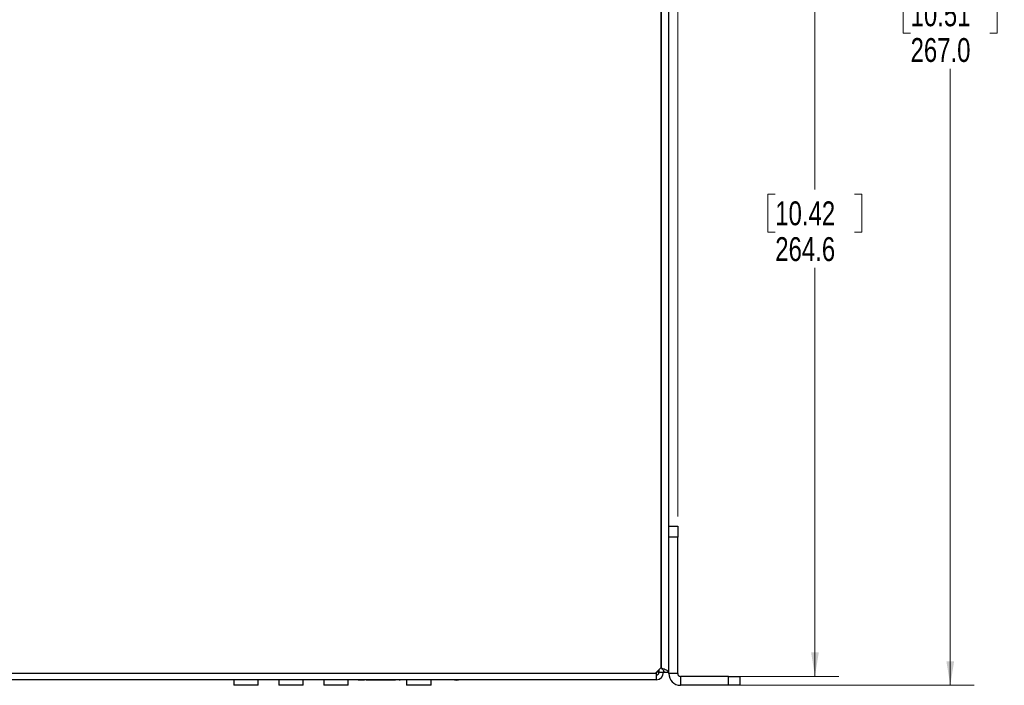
# Model space of a CAD drawing. Header units: millimetres. Extents: x 19 to 844, y 7 to 552.
# Tile 27 of 63: x 382 to 513, y 375 to 464. Entities that reach past the tile are written whole.
import ezdxf

# ---------------------------------------------------------------- set-up
doc = ezdxf.new("R2010")
doc.units = ezdxf.units.MM
doc.styles.add('SLDTEXTSTYLE3', font='TXT', dxfattribs={"width": 0.75})
doc.dimstyles.new('SLDDIMSTYLE0', dxfattribs={"dimtxt": 3.175, "dimasz": 3.175, "dimexe": 0, "dimexo": 0.0625, "dimgap": 0.79375, "dimtad": 0, "dimtih": 1, "dimtoh": 1, "dimdec": 1, "dimlfac": 2, "dimrnd": 1e-09, "dimzin": 4, "dimdsep": 46, "dimtxsty": 'SLDTEXTSTYLE3', "dimsah": 1, "dimcen": 0.09, "dimadec": 0, "dimazin": 1, "dimtfac": 1, "dimtdec": 1, "dimtofl": 0, "dimtmove": 0, "dimatfit": 3, "dimfxl": 1, "dimfrac": 2, "dimtolj": 1, "dimtzin": 12, "dimarcsym": 0})
doc.dimstyles.new('SLDDIMSTYLE1', dxfattribs={"dimtxt": 3.175, "dimasz": 3.175, "dimexe": 0, "dimexo": 0.0625, "dimgap": 0.79375, "dimtad": 0, "dimtih": 1, "dimtoh": 1, "dimdec": 1, "dimlfac": 2, "dimrnd": 1e-09, "dimzin": 12, "dimdsep": 46, "dimtxsty": 'SLDTEXTSTYLE3', "dimsah": 1, "dimcen": 0.09, "dimadec": 0, "dimazin": 3, "dimtfac": 1, "dimtdec": 1, "dimtofl": 0, "dimtmove": 0, "dimatfit": 3, "dimfxl": 1, "dimfrac": 2, "dimtolj": 1, "dimtzin": 12, "dimarcsym": 0})

# ---------------------------------------------------------------- blocks, each defined once
blk = doc.blocks.new('_D_2')
at = {"color": 7, "linetype": 'Continuous', "lineweight": 0}
for p, q in [((450.91, 508.48), (491.36, 508.48)), ((488.19, 508.48), (488.19, 440.95)), ((482.91, 440.3), (481.94, 440.3)), ((481.94, 440.3), (481.94, 435.26)), ((493.47, 440.3), (494.43, 440.3)), ((494.43, 440.3), (494.43, 435.26)), ((481.94, 435.26), (482.91, 435.26)), ((494.43, 435.26), (493.47, 435.26)), ((488.19, 376.16), (488.19, 430.51)), ((477.96, 376.16), (491.36, 376.16))]:
    blk.add_line(p, q, dxfattribs=at)
at = {"color": 7, "linetype": 'Continuous', "lineweight": 18}
for points in [[(488.19, 508.48), (487.68, 505.31), (488.7, 505.31)], [(488.19, 376.16), (488.7, 379.34), (487.68, 379.34)]]:
    blk.add_solid(points, dxfattribs=at)
at = {"color": 7, "linetype": 'Continuous', "lineweight": 18, "char_height": 3.175, "attachment_point": 1, "style": 'SLDTEXTSTYLE3'}
for s, insert in [('10.42', (482.91, 439.36)), ('264.6', (482.91, 434.6))]:
    blk.add_mtext(s, dxfattribs=dict(at, insert=insert))
blk = doc.blocks.new('_D_3')
at = {"color": 7, "linetype": 'Continuous', "lineweight": 0}
for p, q in [((451.05, 508.48), (509.36, 508.48)), ((506.19, 508.48), (506.19, 467.43)), ((500.91, 466.78), (499.94, 466.78)), ((499.94, 466.78), (499.94, 461.74)), ((511.47, 466.78), (512.43, 466.78)), ((512.43, 466.78), (512.43, 461.74)), ((499.94, 461.74), (500.91, 461.74)), ((512.43, 461.74), (511.47, 461.74)), ((506.19, 374.97), (506.19, 456.99)), ((477.96, 374.97), (509.36, 374.97))]:
    blk.add_line(p, q, dxfattribs=at)
at = {"color": 7, "linetype": 'Continuous', "lineweight": 18}
for points in [[(506.19, 508.48), (505.68, 505.31), (506.7, 505.31)], [(506.19, 374.97), (506.7, 378.15), (505.68, 378.15)]]:
    blk.add_solid(points, dxfattribs=at)
at = {"color": 7, "linetype": 'Continuous', "lineweight": 18, "char_height": 3.175, "attachment_point": 1, "style": 'SLDTEXTSTYLE3'}
for s, insert in [('10.51', (500.91, 465.84)), ('267.0', (500.91, 461.09))]:
    blk.add_mtext(s, dxfattribs=dict(at, insert=insert))
blk = doc.blocks.new('_D_4')
at = {"color": 7, "linetype": 'Continuous', "lineweight": 0}
for p, q in [((359.41, 532.24), (358.44, 532.24)), ((358.44, 532.24), (358.44, 527.2)), ((369.96, 532.24), (370.93, 532.24)), ((370.93, 532.24), (370.93, 527.2)), ((246.06, 397.43), (246.06, 530.84)), ((469.94, 397.43), (469.94, 530.84)), ((246.06, 527.67), (355.65, 527.67)), ((358.44, 527.2), (359.41, 527.2)), ((370.93, 527.2), (369.96, 527.2)), ((469.94, 527.67), (373.71, 527.67))]:
    blk.add_line(p, q, dxfattribs=at)
at = {"color": 7, "linetype": 'Continuous', "lineweight": 18}
for points in [[(246.06, 527.67), (249.23, 527.16), (249.23, 528.18)], [(469.94, 527.67), (466.76, 528.18), (466.76, 527.16)]]:
    blk.add_solid(points, dxfattribs=at)
at = {"color": 7, "linetype": 'Continuous', "lineweight": 18, "char_height": 3.175, "attachment_point": 1, "style": 'SLDTEXTSTYLE3'}
for s, insert in [('17.63', (359.41, 531.3)), ('447.8', (359.41, 526.54))]:
    blk.add_mtext(s, dxfattribs=dict(at, insert=insert))

msp = doc.modelspace()

# ---------------------------------------------------------------- linework, layer by layer
at = {"color": 7, "linetype": 'Continuous', "lineweight": 25}
for p, q in [((467.747, 377.354), (467.747, 502.004)), ((467.765, 377.234), (467.765, 488.704)), ((468.747, 396.162), (468.747, 488.704)), ((468.747, 396.162), (469.937, 396.162)), ((468.747, 394.662), (468.747, 396.162)), ((469.937, 396.162), (469.937, 394.662)), ((469.937, 394.662), (468.747, 394.662)), ((468.747, 376.531), (468.747, 394.662)), ((469.937, 376.531), (469.937, 394.662)), ((466.997, 376.604), (467.747, 377.354)), ((467.765, 377.234), (467.696, 377.303)), ((248.997, 376.604), (466.997, 376.604)), ((467.065, 376.672), (467.065, 375.722)), ((467.44, 376.704), (467.097, 376.704)), ((467.44, 377.047), (467.44, 376.704)), ((467.44, 376.704), (468.047, 376.704)), ((468.047, 376.937), (468.047, 376.704)), ((468.14, 376.704), (468.047, 376.704)), ((468.14, 376.704), (468.747, 376.704)), ((469.937, 376.531), (468.747, 376.531)), ((470.306, 376.162), (470.306, 374.972)), ((476.687, 376.162), (470.306, 376.162)), ((476.687, 374.972), (476.687, 376.162)), ((476.687, 376.162), (478.187, 376.162)), ((478.187, 376.162), (478.187, 374.972)), ((467.065, 375.722), (248.929, 375.722)), ((410.872, 375.722), (410.872, 374.972)), ((414.122, 374.972), (410.872, 374.972)), ((414.122, 374.972), (414.122, 375.722)), ((414.497, 375.717), (414.497, 375.722)), ((416.662, 375.717), (414.497, 375.717)), ((416.662, 375.717), (416.662, 375.722)), ((416.872, 375.722), (416.872, 374.972)), ((420.122, 374.972), (416.872, 374.972)), ((420.122, 374.972), (420.122, 375.722)), ((420.332, 375.717), (420.332, 375.722)), ((422.497, 375.717), (420.332, 375.717)), ((422.497, 375.717), (422.497, 375.722)), ((422.872, 375.722), (422.872, 374.972)), ((426.122, 374.972), (422.872, 374.972)), ((426.122, 374.972), (426.122, 375.722)), ((427.443, 375.717), (427.443, 375.722)), ((427.443, 375.717), (428.282, 375.717)), ((428.282, 375.717), (428.282, 375.722)), ((428.487, 375.717), (428.487, 375.722)), ((428.487, 375.717), (428.869, 375.717)), ((428.869, 375.717), (428.869, 375.722)), ((428.869, 375.717), (429.263, 375.717)), ((429.263, 375.717), (429.263, 375.722)), ((429.263, 375.717), (429.547, 375.717)), ((429.547, 375.717), (429.547, 375.722)), ((429.547, 375.717), (429.674, 375.717)), ((429.674, 375.717), (429.674, 375.722)), ((429.674, 375.717), (430.718, 375.717)), ((430.718, 375.717), (430.718, 375.722)), ((430.718, 375.717), (430.784, 375.717)), ((430.784, 375.717), (430.784, 375.722)), ((430.784, 375.717), (430.845, 375.717)), ((430.845, 375.717), (430.845, 375.722)), ((430.845, 375.717), (431.684, 375.717)), ((431.684, 375.717), (431.684, 375.722)), ((431.684, 375.717), (431.873, 375.717)), ((431.873, 375.717), (431.873, 375.722)), ((431.889, 375.717), (431.889, 375.722)), ((431.889, 375.717), (432.388, 375.717)), ((432.388, 375.717), (432.388, 375.722)), ((432.71, 375.717), (432.71, 375.722)), ((432.854, 375.717), (432.854, 375.722)), ((432.878, 375.717), (433.028, 375.717)), ((433.028, 375.717), (433.028, 375.722)), ((433.872, 375.722), (433.872, 374.972)), ((437.122, 374.972), (433.872, 374.972)), ((437.122, 374.972), (437.122, 375.722)), ((445.647, 375.717), (445.647, 375.722)), ((446.741, 375.717), (445.647, 375.717)), ((446.741, 375.717), (446.741, 375.722)), ((448.372, 375.717), (446.741, 375.717)), ((448.372, 375.717), (448.372, 375.722)), ((449.454, 375.717), (448.505, 375.717)), ((449.128, 375.717), (449.128, 375.722)), ((449.454, 375.717), (449.454, 375.722)), ((450.088, 375.717), (449.454, 375.717)), ((450.088, 375.717), (450.088, 375.722)), ((451.395, 375.717), (450.088, 375.717)), ((451.395, 375.717), (451.395, 375.722)), ((451.719, 375.717), (451.719, 375.722)), ((452.875, 375.717), (451.719, 375.717)), ((452.875, 375.717), (452.875, 375.722)), ((453.512, 375.717), (452.875, 375.717)), ((453.512, 375.717), (453.512, 375.722)), ((454.666, 375.717), (453.512, 375.717)), ((454.666, 375.717), (454.666, 375.722)), ((455.046, 375.717), (455.046, 375.722)), ((455.642, 375.717), (455.046, 375.717)), ((455.642, 375.717), (455.642, 375.722)), ((457.105, 375.717), (455.642, 375.717)), ((457.105, 375.717), (457.105, 375.722)), ((457.672, 375.717), (457.105, 375.717)), ((457.672, 375.717), (457.672, 375.722)), ((458.061, 375.717), (458.061, 375.722)), ((459.217, 375.717), (458.061, 375.717)), ((459.217, 375.717), (459.217, 375.722)), ((459.839, 375.717), (459.217, 375.717)), ((459.839, 375.717), (459.839, 375.722)), ((460.993, 375.717), (459.839, 375.717)), ((460.993, 375.717), (460.993, 375.722)), ((461.392, 375.717), (461.392, 375.722)), ((463.192, 375.717), (461.392, 375.717)), ((463.192, 375.717), (463.192, 375.722)), ((463.889, 375.717), (463.889, 375.722)), ((463.998, 375.717), (463.889, 375.717)), ((463.998, 375.717), (463.998, 375.722)), ((465.059, 375.717), (463.998, 375.717)), ((465.059, 375.717), (465.059, 375.722)), ((476.687, 374.972), (470.306, 374.972)), ((478.187, 374.972), (476.687, 374.972))]:
    msp.add_line(p, q, dxfattribs=at)
at = {"color": 7, "linetype": 'Continuous', "lineweight": 25, "flags": 128}
msp.add_lwpolyline([(440.23, 375.722), (440.497, 375.672), (440.764, 375.722)], dxfattribs=at)
at = {"color": 7, "linetype": 'Continuous', "lineweight": 25}
for centre, radius, start, end in [((467.065, 376.704), 0.982, 270, 0), ((467.065, 376.704), 0.375, 270, 0), ((470.306, 376.531), 1.559, 180, 270), ((470.306, 376.531), 0.368, 180, 270)]:
    msp.add_arc(centre, radius, start, end, dxfattribs=at)
for points, knots in [([(468.747, 376.704), (468.738, 376.737), (468.719, 376.811), (468.559, 376.925), (468.297, 377.046), (468.013, 377.149), (467.831, 377.211), (467.765, 377.234)], [0, 0, 0, 0, 0.1903214, 0.4173369, 0.6443823, 0.871424, 1, 1, 1, 1]), ([(468.14, 376.704), (468.135, 376.746), (468.123, 376.84), (468.026, 376.984), (467.893, 377.119), (467.8, 377.202), (467.765, 377.234)], [0, 0, 0, 0, 0.2398179, 0.5290601, 0.818557, 1, 1, 1, 1]), ([(449.128, 375.717), (449.12, 375.717), (449.099, 375.717), (448.989, 375.717), (448.814, 375.717), (448.668, 375.717), (448.595, 375.717)], [0, 0, 0, 0, 0.1719615, 0.4470065, 0.7241004, 1, 1, 1, 1]), ([(463.889, 375.717), (463.882, 375.717), (463.863, 375.717), (463.752, 375.717), (463.578, 375.717), (463.378, 375.717), (463.245, 375.717), (463.192, 375.717)], [0, 0, 0, 0, 0.149018, 0.3718117, 0.601292, 0.8434468, 1, 1, 1, 1])]:
    msp.add_open_spline(points, degree=3, knots=knots, dxfattribs=at)

# ---------------------------------------------------------------- dimensions: what is measured, and where the dimension line sits
at = {"color": 7, "linetype": 'Continuous', "lineweight": 18}
dim = msp.add_linear_dim(base=(469.937, 527.67), p1=(246.056, 396.162), p2=(469.937, 396.162), dimstyle='SLDDIMSTYLE1', dxfattribs=at)
dim.commit()
dim.dimension.update_dxf_attribs({"geometry": '_D_4', "text_midpoint": (364.684, 527.67), "dimtype": 160})
for base, p1, p2, dimstyle, picture, middle in [((488.187, 376.162), (449.635, 508.485), (476.687, 376.162), 'SLDDIMSTYLE1', '_D_2', (488.187, 435.73)), ((506.187, 508.485), (476.687, 374.972), (449.784, 508.485), 'SLDDIMSTYLE0', '_D_3', (506.187, 462.21))]:
    dim = msp.add_linear_dim(base=base, p1=p1, p2=p2, angle=90, dimstyle=dimstyle, dxfattribs=at)
    dim.commit()
    dim.dimension.update_dxf_attribs({"geometry": picture, "text_midpoint": middle, "dimtype": 160})

doc.saveas('drawing.dxf')
